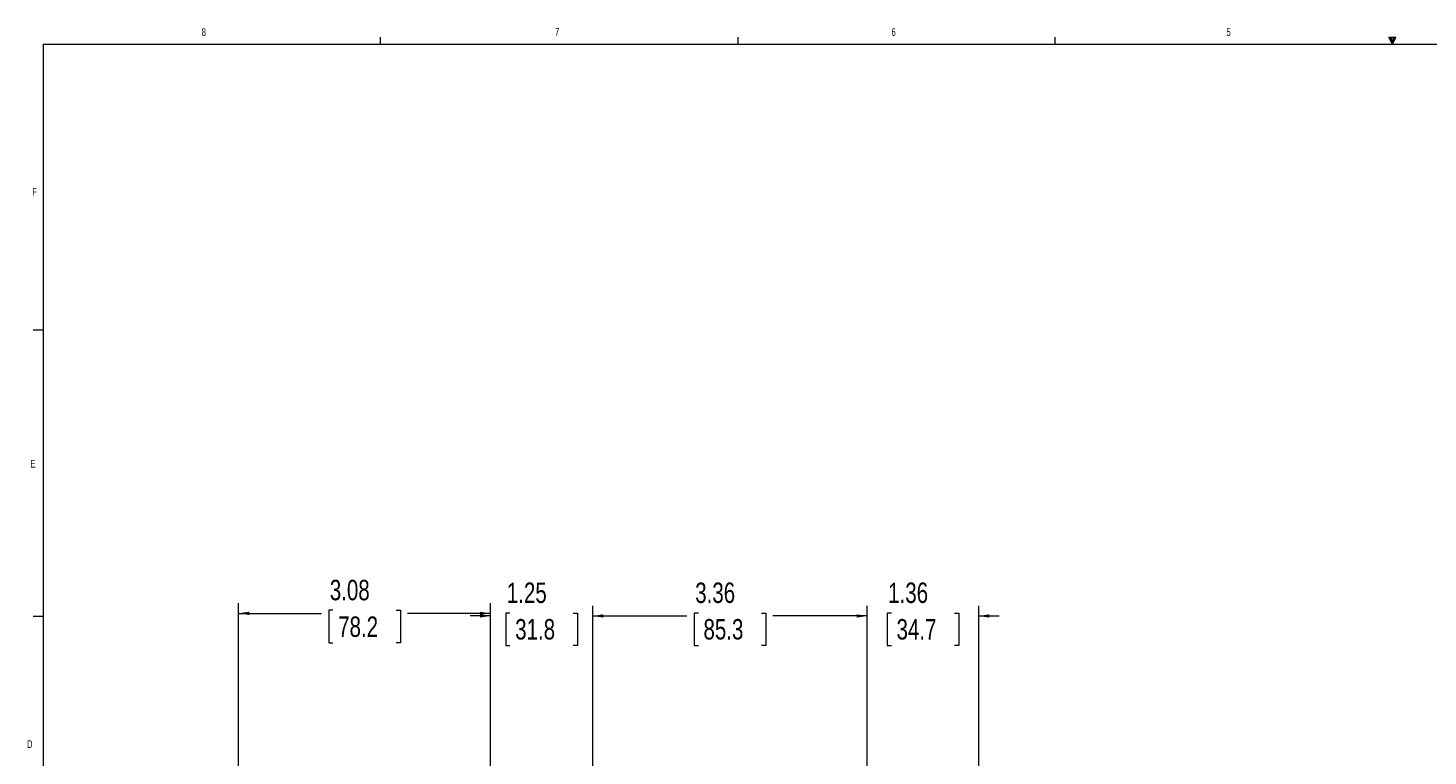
# Model space of a CAD drawing. Header units: inches. Extents: x 0.3 to 33.9, y 0.2 to 21.6.
# Tile 7 of 26: x 0.3 to 17.5, y 12.7 to 21.6. Entities that reach past the tile are written whole.
import ezdxf

# ---------------------------------------------------------------- set-up
doc = ezdxf.new("R2010")
doc.units = ezdxf.units.IN
doc.header["$MEASUREMENT"] = 0
doc.layers.add('SLD-0', color=7, linetype='Continuous', lineweight=15)
doc.styles.add('SLDTEXTSTYLE0', font='TXT', dxfattribs={"width": 0.75})
doc.dimstyles.new('SLDDIMSTYLE0', dxfattribs={"dimtxt": 0.25, "dimasz": 0.13, "dimexe": 0, "dimexo": 0.0625, "dimgap": 0.0625, "dimtad": 0, "dimtih": 1, "dimtoh": 1, "dimrnd": 1e-09, "dimzin": 12, "dimdsep": 46, "dimtxsty": 'SLDTEXTSTYLE0', "dimsah": 1, "dimcen": 0.09, "dimadec": 0, "dimazin": 3, "dimtfac": 1, "dimtofl": 0, "dimtmove": 0, "dimatfit": 3, "dimfxl": 1, "dimfrac": 2, "dimtolj": 1, "dimtzin": 12, "dimarcsym": 0})
doc.dimstyles.new('SLDDIMSTYLE1', dxfattribs={"dimtxt": 0.25, "dimasz": 0.13, "dimexe": 0, "dimexo": 0.0625, "dimgap": 0.0625, "dimtad": 0, "dimtih": 1, "dimtoh": 1, "dimrnd": 1e-09, "dimzin": 12, "dimdsep": 46, "dimtxsty": 'SLDTEXTSTYLE0', "dimsah": 1, "dimcen": 0.09, "dimadec": 0, "dimazin": 3, "dimtfac": 1, "dimtmove": 0, "dimatfit": 0, "dimfxl": 1, "dimfrac": 2, "dimtolj": 1, "dimtzin": 12, "dimarcsym": 0})

# ---------------------------------------------------------------- blocks, each defined once
blk = doc.blocks.new('_D')
at = {"layer": 'SLD-0'}
for p, q in [((2.913, 9.575), (2.913, 14.573)), ((5.993, 12.045), (5.993, 14.573)), ((2.913, 14.448), (3.927, 14.448)), ((4.066, 14.485), (4.016, 14.485)), ((4.016, 14.485), (4.016, 14.088)), ((4.84, 14.485), (4.891, 14.485)), ((4.891, 14.485), (4.891, 14.088)), ((5.993, 14.448), (4.979, 14.448)), ((4.016, 14.088), (4.066, 14.088)), ((4.891, 14.088), (4.84, 14.088))]:
    blk.add_line(p, q, dxfattribs=at)
for points in [[(2.913, 14.448), (3.043, 14.428), (3.043, 14.468)], [(5.993, 14.448), (5.863, 14.468), (5.863, 14.428)]]:
    blk.add_solid(points, dxfattribs=at)
at = {"layer": 'SLD-0', "char_height": 0.25, "attachment_point": 1, "style": 'SLDTEXTSTYLE0'}
for s, insert in [('3.08', (4.028, 14.858, 0.004)), ('78.2', (4.13, 14.41, 0.004))]:
    blk.add_mtext(s, dxfattribs=dict(at, insert=insert))
blk = doc.blocks.new('_D_1')
at = {"layer": 'SLD-0'}
for p, q in [((10.6, 14.416), (10.35, 14.416)), ((10.6, 7.27), (10.6, 14.541)), ((10.896, 14.452), (10.845, 14.452)), ((10.845, 14.452), (10.845, 14.055)), ((11.669, 14.452), (11.72, 14.452)), ((11.72, 14.452), (11.72, 14.055)), ((11.965, 5.556), (11.965, 14.541)), ((11.965, 14.416), (12.215, 14.416)), ((10.845, 14.055), (10.896, 14.055)), ((11.72, 14.055), (11.669, 14.055))]:
    blk.add_line(p, q, dxfattribs=at)
for points in [[(10.6, 14.416), (10.47, 14.436), (10.47, 14.396)], [(11.965, 14.416), (12.095, 14.396), (12.095, 14.436)]]:
    blk.add_solid(points, dxfattribs=at)
at = {"layer": 'SLD-0', "char_height": 0.25, "attachment_point": 1, "style": 'SLDTEXTSTYLE0'}
for s, insert in [('1.36', (10.857, 14.825, -1.847)), ('34.7', (10.959, 14.378, -1.847))]:
    blk.add_mtext(s, dxfattribs=dict(at, insert=insert))
blk = doc.blocks.new('_D_2')
at = {"layer": 'SLD-0'}
for p, q in [((7.243, 8.48), (7.243, 14.541)), ((7.243, 14.416), (8.395, 14.416)), ((8.535, 14.452), (8.484, 14.452)), ((8.484, 14.452), (8.484, 14.055)), ((9.308, 14.452), (9.359, 14.452)), ((9.359, 14.452), (9.359, 14.055)), ((10.6, 14.416), (9.448, 14.416)), ((10.6, 7.27), (10.6, 14.541)), ((8.484, 14.055), (8.535, 14.055)), ((9.359, 14.055), (9.308, 14.055))]:
    blk.add_line(p, q, dxfattribs=at)
for points in [[(7.243, 14.416), (7.373, 14.396), (7.373, 14.436)], [(10.6, 14.416), (10.47, 14.436), (10.47, 14.396)]]:
    blk.add_solid(points, dxfattribs=at)
at = {"layer": 'SLD-0', "char_height": 0.25, "attachment_point": 1, "style": 'SLDTEXTSTYLE0'}
for s, insert in [('3.36', (8.497, 14.825, -1.847)), ('85.3', (8.598, 14.378, -1.847))]:
    blk.add_mtext(s, dxfattribs=dict(at, insert=insert))
blk = doc.blocks.new('_D_3')
at = {"layer": 'SLD-0'}
for p, q in [((5.993, 14.416), (5.743, 14.416)), ((5.993, 12.045), (5.993, 14.541)), ((6.231, 14.452), (6.181, 14.452)), ((6.181, 14.452), (6.181, 14.055)), ((7.005, 14.452), (7.056, 14.452)), ((7.056, 14.452), (7.056, 14.055)), ((7.243, 8.48), (7.243, 14.541)), ((7.243, 14.416), (7.493, 14.416)), ((6.181, 14.055), (6.231, 14.055)), ((7.056, 14.055), (7.005, 14.055))]:
    blk.add_line(p, q, dxfattribs=at)
for points in [[(5.993, 14.416), (5.863, 14.436), (5.863, 14.396)], [(7.243, 14.416), (7.373, 14.396), (7.373, 14.436)]]:
    blk.add_solid(points, dxfattribs=at)
at = {"layer": 'SLD-0', "char_height": 0.25, "attachment_point": 1, "style": 'SLDTEXTSTYLE0'}
for s, insert in [('1.25', (6.193, 14.825, -1.847)), ('31.8', (6.295, 14.378, -1.847))]:
    blk.add_mtext(s, dxfattribs=dict(at, insert=insert))

msp = doc.modelspace()

# ---------------------------------------------------------------- linework, layer by layer
at = {"color": 7, "linetype": 'Continuous', "lineweight": 0}
for p, q in [((0.523, 21.411), (33.523, 21.411)), ((0.523, 21.411), (0.523, 0.411)), ((4.648, 21.411), (4.648, 21.495)), ((9.023, 21.411), (9.023, 21.495)), ((12.898, 21.411), (12.898, 21.495)), ((16.981, 21.496), (17.067, 21.496)), ((17.023, 21.411), (16.981, 21.496)), ((17.023, 21.411), (16.989, 21.496)), ((17.023, 21.411), (17.009, 21.496)), ((17.023, 21.411), (17.036, 21.496)), ((17.023, 21.411), (17.046, 21.496)), ((17.023, 21.411), (17.067, 21.496)), ((0.523, 17.911), (0.398, 17.911)), ((0.523, 14.411), (0.398, 14.411))]:
    msp.add_line(p, q, dxfattribs=at)

# ---------------------------------------------------------------- texts
at = {"color": 7, "linetype": 'Continuous', "lineweight": 0, "char_height": 0.0938, "attachment_point": 1, "style": 'SLDTEXTSTYLE0'}
for s, insert in [('8', (2.46, 21.604)), ('7', (6.782, 21.608)), ('6', (10.897, 21.606)), ('5', (14.995, 21.604)), ('F', (0.389, 19.652)), ('E', (0.366, 16.324)), ('D', (0.324, 12.895))]:
    msp.add_mtext(s, dxfattribs=dict(at, insert=insert))

# ---------------------------------------------------------------- dimensions: what is measured, and where the dimension line sits
at = {"layer": 'SLD-0'}
for base, p1, p2, dimstyle, picture, middle in [((5.993, 14.448), (2.913, 9.525), (5.993, 11.995), 'SLDDIMSTYLE0', '_D', (4.453, 14.448)), ((5.993, 14.416), (7.243, 8.43), (5.993, 11.995), 'SLDDIMSTYLE1', '_D_3', (6.618, 14.416)), ((7.243, 14.416), (10.6, 7.22), (7.243, 8.43), 'SLDDIMSTYLE0', '_D_2', (8.921, 14.416)), ((10.5999, 14.4156), (11.9647, 5.5062), (10.5999, 7.2201), 'SLDDIMSTYLE1', '_D_1', (11.2823, 14.4156))]:
    dim = msp.add_linear_dim(base=base, p1=p1, p2=p2, dimstyle=dimstyle, dxfattribs=at)
    dim.commit()
    dim.dimension.update_dxf_attribs({"geometry": picture, "text_midpoint": middle, "dimtype": 160})

doc.saveas('drawing.dxf')
